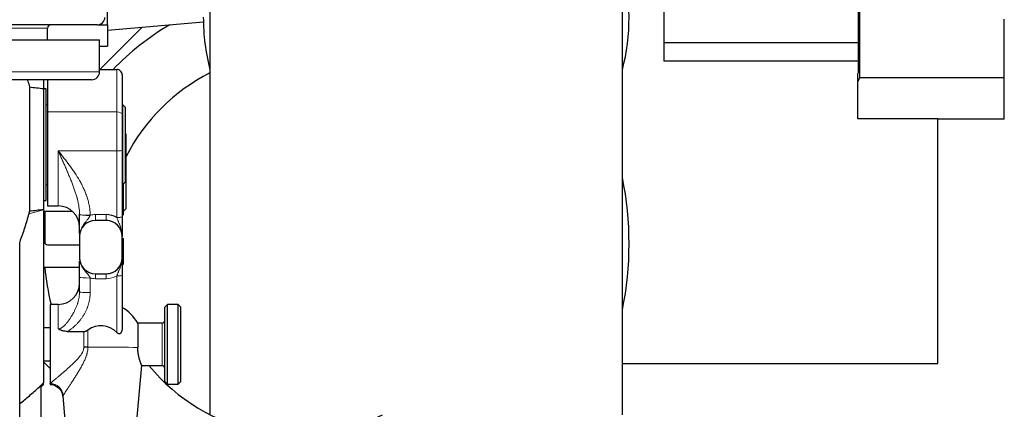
# Model space of a CAD drawing. Header units: inches. Extents: x 0 to 17820, y -10 to 12600.
# Tile 39 of 256: x 6252 to 6622, y 3170 to 3317. Entities that reach past the tile are written whole.
import ezdxf

# ---------------------------------------------------------------- set-up
doc = ezdxf.new("R2010")
doc.units = ezdxf.units.IN
doc.layers.add('1', color=7, linetype='Continuous', true_color=0xffffff)

msp = doc.modelspace()

# ---------------------------------------------------------------- linework, layer by layer
at = {"layer": '1', "color": 2, "linetype": 'Continuous', "lineweight": 25}
for p, q in [((6323.334, 3467.389), (6323.334, 3168.189)), ((6478.334, 3168.189), (6478.334, 3467.389)), ((6567.059, 3296.741), (6567.059, 3340.008)), ((6567.397, 3337.918), (6567.397, 3294.651)), ((6493.834, 3330.828), (6493.834, 3300.924)), ((6284.834, 3314.589), (6284.834, 3322.589)), ((6284.834, 3312.543), (6320.855, 3315.694)), ((6621.834, 3294.651), (6621.834, 3316.719)), ((6281.034, 3314.589), (5786.634, 3314.589)), ((6262.334, 3308.964), (6262.334, 3313.289)), ((6281.033, 3314.589), (6284.834, 3314.589)), ((6281.97, 3297.825), (6297.823, 3313.678)), ((6284.834, 3314.589), (6284.834, 3306.589)), ((5786.834, 3308.964), (6281.834, 3308.964)), ((6281.834, 3296.964), (6281.834, 3308.964)), ((6281.833, 3306.589), (6284.834, 3306.589)), ((6567.059, 3307.793), (6493.834, 3307.793)), ((6567.059, 3300.924), (6493.834, 3300.924)), ((6281.833, 3297.825), (6288.334, 3297.825)), ((6566.834, 3296.206), (6567.059, 3296.741)), ((6278.834, 3293.964), (5789.834, 3293.964)), ((6260.834, 3293.964), (6260.834, 3290.646)), ((6262.334, 3293.964), (6262.334, 3281.92)), ((6290.334, 3295.798), (6290.334, 3280.848)), ((6566.834, 3293.315), (6566.834, 3296.206)), ((6567.397, 3294.651), (6566.834, 3293.315)), ((6566.834, 3279.28), (6566.834, 3293.315)), ((6621.834, 3294.651), (6567.397, 3294.651)), ((6621.834, 3279.152), (6621.834, 3294.651)), ((6255.501, 3291.265), (6255.501, 3244.71)), ((6260.834, 3290.646), (6260.834, 3245.329)), ((6261.834, 3290.589), (6260.834, 3290.589)), ((6261.834, 3269.589), (6261.834, 3290.589)), ((6262.334, 3284.589), (6261.834, 3284.589)), ((6262.334, 3281.92), (6262.334, 3246.589)), ((6290.584, 3284.589), (6290.334, 3284.589)), ((6291.584, 3283.589), (6290.584, 3284.589)), ((6290.584, 3269.589), (6290.584, 3284.589)), ((6291.584, 3269.589), (6291.584, 3283.589)), ((6290.334, 3280.848), (6290.334, 3267.479)), ((6596.834, 3279.28), (6566.834, 3279.28)), ((6596.834, 3187.389), (6596.834, 3279.28)), ((6621.834, 3279.152), (6596.834, 3279.152)), ((6291.834, 3273.589), (6291.584, 3273.839)), ((6291.834, 3245.589), (6291.834, 3273.589)), ((6261.834, 3248.589), (6261.834, 3269.589)), ((6290.334, 3267.479), (6290.334, 3242.457)), ((6290.584, 3254.589), (6290.584, 3269.589)), ((6291.584, 3255.589), (6291.584, 3269.589)), ((6261.834, 3254.589), (6262.334, 3254.589)), ((6290.334, 3254.589), (6290.584, 3254.589)), ((6290.584, 3254.589), (6291.584, 3255.589)), ((6290.834, 3244.589), (6290.834, 3254.839)), ((6260.834, 3248.589), (6261.834, 3248.589)), ((6260.834, 3245.329), (6260.834, 3245.173)), ((6260.834, 3245.173), (6260.834, 3180.207)), ((6262.334, 3246.589), (6266.334, 3246.589)), ((6290.834, 3244.589), (6291.834, 3245.589)), ((6260.834, 3244.589), (6271.626, 3244.589)), ((6261.227, 3244.089), (6261.227, 3238.589)), ((6290.334, 3244.589), (6290.834, 3244.589)), ((6290.834, 3243.081), (6290.834, 3244.589)), ((6261.227, 3238.589), (6261.227, 3233.089)), ((6284.334, 3241.135), (6280.334, 3241.135)), ((6274.334, 3235.137), (6274.334, 3227.139)), ((6290.334, 3227.139), (6290.334, 3235.137)), ((6290.834, 3224.589), (6290.834, 3234.497)), ((6251.834, 3141.815), (6251.834, 3233.024)), ((6262.334, 3231.982), (6274.334, 3231.982)), ((6274.334, 3227.085), (6274.334, 3227.139)), ((6290.334, 3227.085), (6290.334, 3227.139)), ((6260.834, 3223.589), (6274.334, 3223.589)), ((6274.334, 3214.418), (6274.334, 3219.921)), ((6280.334, 3221.141), (6284.334, 3221.141)), ((6290.334, 3220.54), (6290.334, 3200.917)), ((6266.334, 3209.611), (6263.334, 3209.611)), ((6263.334, 3209.611), (6263.334, 3179.92)), ((6307.334, 3209.611), (6306.334, 3208.611)), ((6306.334, 3180.611), (6306.334, 3208.611)), ((6311.334, 3209.611), (6307.334, 3209.611)), ((6307.334, 3179.611), (6307.334, 3209.611)), ((6312.334, 3208.611), (6311.334, 3209.611)), ((6311.334, 3179.611), (6311.334, 3209.611)), ((6312.334, 3180.611), (6312.334, 3208.611)), ((6263.334, 3200.761), (6260.834, 3200.761)), ((6305.334, 3202.611), (6296.19, 3202.611)), ((6296.19, 3202.611), (6296.19, 3193.384)), ((6269.704, 3199.444), (6275.931, 3199.444)), ((6260.834, 3188.461), (6263.334, 3188.461)), ((6263.334, 3185.589), (6260.834, 3188.088)), ((6294.996, 3156.444), (6297.694, 3186.715)), ((6297.638, 3186.611), (6305.334, 3186.611)), ((6478.336, 3187.389), (6596.834, 3187.389)), ((6259.834, 3178.518), (6260.834, 3179.518)), ((6259.834, 3179.13), (6259.834, 3113.868)), ((6260.834, 3179.518), (6260.834, 3179.845)), ((6263.334, 3179.611), (6263.334, 3179.92)), ((6306.334, 3180.611), (6307.334, 3179.611)), ((6307.334, 3179.611), (6311.334, 3179.611)), ((6311.334, 3179.611), (6312.334, 3180.611)), ((6268.002, 3175.175), (6269.671, 3156.444))]:
    msp.add_line(p, q, dxfattribs=at)
at = {"layer": '1', "color": 110, "linetype": 'Continuous', "lineweight": 13}
for p, q in [((6262.334, 3313.289), (5805.334, 3313.289)), ((5786.834, 3296.964), (6281.834, 3296.964)), ((6288.334, 3281.92), (6288.334, 3297.825)), ((6262.334, 3281.92), (6288.334, 3281.92)), ((6288.334, 3267.278), (6288.334, 3281.92)), ((6266.334, 3246.589), (6266.334, 3267.278)), ((6266.334, 3267.278), (6288.334, 3267.278)), ((6288.334, 3242.256), (6288.334, 3267.278)), ((6255.249, 3243.658), (6260.834, 3245.173)), ((6280.334, 3241.135), (6280.334, 3243.33)), ((6280.334, 3243.33), (6284.334, 3243.33)), ((6284.334, 3241.135), (6284.334, 3243.33)), ((6278.334, 3219.519), (6278.334, 3214.016)), ((6280.334, 3221.062), (6280.334, 3221.141)), ((6280.334, 3221.062), (6280.334, 3219.264)), ((6280.334, 3221.062), (6284.334, 3221.062)), ((6284.334, 3219.264), (6280.334, 3219.264)), ((6284.334, 3221.062), (6284.334, 3221.141)), ((6284.334, 3221.062), (6284.334, 3219.264)), ((6288.334, 3199.032), (6288.334, 3220.339)), ((6266.334, 3209.611), (6266.334, 3200.472)), ((6305.334, 3186.611), (6305.334, 3202.611)), ((6275.931, 3193.579), (6275.931, 3199.444)), ((6277.455, 3199.994), (6277.455, 3193.563)), ((6259.104, 3178.489), (6260.834, 3180.207)), ((6259.834, 3178.849), (6260.834, 3179.845))]:
    msp.add_line(p, q, dxfattribs=at)
at = {"layer": '1', "color": 2, "linetype": 'Continuous', "lineweight": 25}
for centre, radius, start, end in [((6400.834, 3317.539), 80, 345.63938, 14.36062), ((6281.034, 3317.389), 2.8, 270, 0), ((6400.834, 3317.539), 80, 180, 194.36625), ((6263.634, 3313.289), 1.3, 90, 180), ((6355.834, 3232.389), 95, 120.08812, 136.4625), ((6278.834, 3296.964), 3, 270, 0), ((6355.834, 3232.389), 71.906, 116.87062, 152.87625), ((6355.834, 3232.389), 125, 348.525, 11.475), ((6266.334, 3238.589), 8, 0, 90), ((6262.334, 3244.089), 1.107, 153.15188, 180), ((6262.334, 3233.089), 1.107, 180, 270), ((6355.834, 3232.389), 95, 185.31562, 193.87688), ((6266.334, 3217.611), 8, 270, 0), ((6282.334, 3194.611), 16, 30, 60), ((6305.334, 3203.611), 1, 270, 0), ((6355.834, 3232.389), 71.906, 219.54375, 296.76938), ((6305.334, 3185.611), 1, 0, 90)]:
    msp.add_arc(centre, radius, start, end, dxfattribs=at)
for centre, major_axis, ratio, start_param, end_param in [((6288.334, 3295.798), (0, -2.027), 0.986662, 1.5707963, 3.1415927), ((6284.334, 3235.308), (0, -8.022), 0.9972339, 2.6179939, 3.1415927), ((6280.334, 3235.137), (-6, 0), 0.9997015, 4.712389, 6.2831853), ((6280.334, 3235.107), (0, -6.023), 0.9962165, 3.1415927, 4.712389), ((6284.334, 3235.137), (-6, 0), 0.9997015, 3.1415927, 4.712389), ((6284.334, 3235.107), (0, -6.023), 0.9962165, 1.5707963, 3.1415927), ((6280.334, 3227.139), (-6, 0), 0.9997015, 0, 1.5707963), ((6280.334, 3227.085), (0, -6.023), 0.9962165, 4.712389, 6.2831853), ((6284.334, 3227.139), (-6, 0), 0.9997015, 1.5707963, 3.1415927), ((6284.334, 3227.085), (0, -6.023), 0.9962165, 0, 1.5707963), ((6282.334, 3193.24), (-8.359, 0), 0.9949383, 3.9118238, 5.3355426), ((6275.931, 3193.235), (-5, 0), 0.0688139, 4.402545, 4.7123899)]:
    msp.add_ellipse(centre, major_axis=major_axis, ratio=ratio, start_param=start_param, end_param=end_param, dxfattribs=at)
at = {"layer": '1', "color": 110, "linetype": 'Continuous', "lineweight": 13}
for centre, major_axis, ratio, start_param, end_param in [((6288.334, 3280.848), (-2, 0), 0.5361521, 3.1415927, 4.712389), ((6288.334, 3267.479), (-2, 0), 0.1004873, 1.5707963, 3.1415927), ((6278.333, 3243.478), (4, 0.035), 0.1004835, 3.1475755, 4.7115005), ((6278.334, 3243.31), (-4, 0), 0.0743811, 0, 1.5638248), ((6280.334, 3235.308), (0, -8.022), 0.9972339, 3.1415927, 3.3943694), ((6288.334, 3242.457), (-2, 0), 0.1004873, 1.5707963, 3.1415927), ((6278.334, 3219.921), (-4, 0), 0.1004873, 0, 1.5707963), ((6280.334, 3227.286), (0, -8.022), 0.9972339, 6.0305051, 6.2831853), ((6284.334, 3227.286), (0, -8.022), 0.9972339, 0, 0.5235988), ((6288.334, 3220.54), (2, 0), 0.1004873, 4.712389, 6.2831853), ((6278.334, 3214.418), (-4, 0), 0.1004873, 0, 1.5707963), ((6282.334, 3193.192), (15.937, 0), 0.0244322, 0.5166986, 1.8819093), ((6263.334, 3175.023), (-3.842, 3.2), 0.9658866, 3.9392193, 5.3898312)]:
    msp.add_ellipse(centre, major_axis=major_axis, ratio=ratio, start_param=start_param, end_param=end_param, dxfattribs=at)
at = {"layer": '1', "color": 2, "linetype": 'Continuous', "lineweight": 25}
for points, knots in [([(6254.722, 3293.97), (6254.778, 3293.816), (6254.833, 3293.662), (6255.136, 3292.77), (6255.344, 3292.023), (6255.501, 3291.265)], [0, 0, 0, 0, 0.1734256, 0.1734256, 1, 1, 1, 1]), ([(6255.501, 3291.265), (6256.39, 3291.172), (6257.28, 3291.075), (6259.057, 3290.87), (6259.946, 3290.762), (6260.834, 3290.646)], [0, 0, 0, 0, 0.5, 0.5, 1, 1, 1, 1]), ([(6255.501, 3244.71), (6256.39, 3244.803), (6257.28, 3244.9), (6259.057, 3245.106), (6259.946, 3245.213), (6260.834, 3245.329)], [0, 0, 0, 0, 0.5, 0.5, 1, 1, 1, 1]), ([(6255.249, 3243.658), (6254.76, 3241.855), (6254.228, 3240.069), (6253.087, 3236.525), (6252.478, 3234.768), (6251.834, 3233.024)], [0, 0, 0, 0, 0.5, 0.5, 1, 1, 1, 1]), ([(6255.501, 3244.71), (6255.483, 3244.622), (6255.464, 3244.534), (6255.425, 3244.358), (6255.404, 3244.27), (6255.341, 3244.007), (6255.296, 3243.832), (6255.249, 3243.658)], [0, 0, 0, 0, 0.25, 0.25, 0.5, 0.5, 1, 1, 1, 1]), ([(6274.334, 3236.234), (6274.334, 3236.246), (6274.334, 3236.326), (6274.334, 3236.406), (6274.334, 3236.543), (6274.334, 3236.612), (6274.334, 3236.962), (6274.334, 3237.253), (6274.334, 3237.867), (6274.334, 3238.189), (6274.334, 3238.702), (6274.334, 3238.878), (6274.334, 3239.105), (6274.334, 3239.151), (6274.334, 3239.243), (6274.334, 3239.381), (6274.334, 3239.522), (6274.334, 3239.805), (6274.334, 3239.997), (6274.334, 3240.388), (6274.334, 3240.587), (6274.334, 3240.891), (6274.334, 3240.994), (6274.334, 3241.149), (6274.334, 3241.201), (6274.334, 3241.305), (6274.334, 3241.357), (6274.334, 3241.618), (6274.334, 3241.827), (6274.334, 3242.248), (6274.334, 3242.459), (6274.334, 3242.883), (6274.334, 3243.096), (6274.334, 3243.31)], [0, 0, 0, 0, 0.0070272, 0.0452185, 0.0452185, 0.0834097, 0.0834097, 0.2361748, 0.2361748, 0.3889398, 0.3889398, 0.4653223, 0.4653223, 0.484418, 0.484418, 0.5035136, 0.5417049, 0.5417049, 0.6180874, 0.6180874, 0.6944699, 0.6944699, 0.7326612, 0.7326612, 0.7517568, 0.7517568, 0.7708524, 0.7708524, 0.847235, 0.847235, 0.9236175, 0.9236175, 1, 1, 1, 1]), ([(6290.334, 3242.457), (6290.334, 3242.283), (6290.334, 3242.111), (6290.334, 3241.767), (6290.334, 3241.595), (6290.334, 3241.253), (6290.334, 3241.083), (6290.334, 3240.828), (6290.334, 3240.701), (6290.334, 3240.574), (6290.334, 3240.49), (6290.334, 3240.447), (6290.334, 3240.237), (6290.334, 3240.071), (6290.334, 3239.743), (6290.334, 3239.582), (6290.334, 3239.103), (6290.334, 3238.793), (6290.334, 3238.337), (6290.334, 3238.186), (6290.334, 3237.963), (6290.334, 3237.889), (6290.334, 3237.741), (6290.334, 3237.668), (6290.334, 3237.304), (6290.334, 3237.021), (6290.334, 3236.463), (6290.334, 3236.189), (6290.334, 3235.781), (6290.334, 3235.646), (6290.334, 3235.444), (6290.334, 3235.343), (6290.334, 3235.225), (6290.334, 3235.175), (6290.334, 3235.141), (6290.334, 3235.124), (6290.334, 3235.107)], [0, 0, 0, 0, 0.0625, 0.0625, 0.125, 0.125, 0.1875, 0.1875, 0.21875, 0.234375, 0.234375, 0.25, 0.25, 0.3125, 0.3125, 0.375, 0.375, 0.5, 0.5, 0.5625, 0.5625, 0.59375, 0.59375, 0.625, 0.625, 0.75, 0.75, 0.875, 0.875, 0.9375, 0.9375, 0.96875, 0.984375, 0.9921875, 0.9921875, 1, 1, 1, 1]), ([(6290.334, 3226.607), (6290.334, 3226.545), (6290.334, 3226.483), (6290.334, 3226.197), (6290.334, 3225.971), (6290.334, 3225.505), (6290.334, 3225.266), (6290.334, 3224.956), (6290.334, 3224.894), (6290.334, 3224.768), (6290.334, 3224.704), (6290.334, 3224.511), (6290.334, 3224.38), (6290.334, 3223.981), (6290.334, 3223.706), (6290.334, 3223.275), (6290.334, 3223.128), (6290.334, 3222.828), (6290.334, 3222.675), (6290.334, 3222.479), (6290.334, 3222.439), (6290.334, 3222.36), (6290.334, 3222.241), (6290.334, 3222.121), (6290.334, 3221.88), (6290.334, 3221.717), (6290.334, 3221.388), (6290.334, 3221.221), (6290.334, 3220.884), (6290.334, 3220.713), (6290.334, 3220.54)], [0, 0, 0, 0, 0.0382964, 0.0382964, 0.1756826, 0.1756826, 0.3130689, 0.3130689, 0.3474154, 0.3474154, 0.381762, 0.381762, 0.4504551, 0.4504551, 0.5878413, 0.5878413, 0.6565344, 0.6565344, 0.7252275, 0.7252275, 0.7424008, 0.7424008, 0.7595741, 0.7939207, 0.7939207, 0.8626138, 0.8626138, 0.9313069, 0.9313069, 1, 1, 1, 1]), ([(6274.334, 3219.921), (6274.334, 3220.138), (6274.334, 3220.352), (6274.334, 3220.774), (6274.334, 3220.982), (6274.334, 3221.393), (6274.334, 3221.595), (6274.334, 3221.895), (6274.334, 3221.994), (6274.334, 3222.142), (6274.334, 3222.191), (6274.334, 3222.288), (6274.334, 3222.529), (6274.334, 3222.761), (6274.334, 3223.122), (6274.334, 3223.297), (6274.334, 3223.637), (6274.334, 3223.801), (6274.334, 3224.041), (6274.334, 3224.119), (6274.334, 3224.273), (6274.334, 3224.348), (6274.334, 3224.714), (6274.334, 3224.983), (6274.334, 3225.468), (6274.334, 3225.687), (6274.334, 3225.893)], [0, 0, 0, 0, 0.0840036, 0.0840036, 0.1680072, 0.1680072, 0.2520108, 0.2520108, 0.2940126, 0.2940126, 0.3150135, 0.3150135, 0.3360144, 0.4200181, 0.4200181, 0.5040217, 0.5040217, 0.5880253, 0.5880253, 0.6300271, 0.6300271, 0.6720289, 0.6720289, 0.8400361, 0.8400361, 1, 1, 1, 1]), ([(6290.334, 3200.917), (6290.334, 3200.756), (6290.327, 3200.596), (6290.298, 3200.28), (6290.276, 3200.123), (6290.23, 3199.89), (6290.213, 3199.813), (6290.173, 3199.66), (6290.151, 3199.583), (6290.114, 3199.47), (6290.1, 3199.433), (6290.073, 3199.359), (6290.058, 3199.322), (6290.012, 3199.213), (6289.978, 3199.142), (6289.902, 3199.006), (6289.861, 3198.94), (6289.802, 3198.863), (6289.79, 3198.847), (6289.765, 3198.817), (6289.752, 3198.802), (6289.712, 3198.759), (6289.684, 3198.732), (6289.625, 3198.681), (6289.594, 3198.657), (6289.545, 3198.626), (6289.528, 3198.616), (6289.493, 3198.597), (6289.476, 3198.589), (6289.422, 3198.566), (6289.385, 3198.554), (6289.327, 3198.542), (6289.307, 3198.538), (6289.267, 3198.534), (6289.246, 3198.532), (6289.185, 3198.532), (6289.145, 3198.535), (6289.083, 3198.546), (6289.063, 3198.55), (6289.032, 3198.558), (6289.021, 3198.561), (6289.001, 3198.567), (6288.991, 3198.57), (6288.94, 3198.588), (6288.9, 3198.605), (6288.822, 3198.643), (6288.784, 3198.664), (6288.727, 3198.7), (6288.709, 3198.712), (6288.672, 3198.737), (6288.654, 3198.75), (6288.6, 3198.79), (6288.565, 3198.818), (6288.463, 3198.904), (6288.397, 3198.966), (6288.334, 3199.032)], [0, 0, 0, 0, 0.125, 0.125, 0.25, 0.25, 0.3125, 0.3125, 0.375, 0.375, 0.40625, 0.40625, 0.4375, 0.4375, 0.5, 0.5, 0.5625, 0.5625, 0.578125, 0.578125, 0.59375, 0.59375, 0.625, 0.625, 0.65625, 0.65625, 0.671875, 0.671875, 0.6875, 0.6875, 0.71875, 0.71875, 0.734375, 0.734375, 0.75, 0.75, 0.78125, 0.78125, 0.796875, 0.796875, 0.8046875, 0.8046875, 0.8125, 0.8125, 0.84375, 0.84375, 0.875, 0.875, 0.890625, 0.890625, 0.90625, 0.90625, 0.9375, 0.9375, 1, 1, 1, 1]), ([(6269.704, 3199.444), (6269.4, 3199.444), (6269.1, 3199.462), (6268.654, 3199.519), (6268.506, 3199.543), (6268.213, 3199.603), (6268.067, 3199.639), (6267.85, 3199.702), (6267.778, 3199.724), (6267.635, 3199.772), (6267.564, 3199.798), (6267.354, 3199.879), (6267.217, 3199.939), (6266.952, 3200.071), (6266.823, 3200.143), (6266.635, 3200.26), (6266.543, 3200.32), (6266.437, 3200.395), (6266.385, 3200.433), (6266.363, 3200.45), (6266.352, 3200.458), (6266.348, 3200.461), (6266.341, 3200.466), (6266.337, 3200.469), (6266.334, 3200.472)], [0, 0, 0, 0, 0.25, 0.25, 0.375, 0.375, 0.5, 0.5, 0.5625, 0.5625, 0.625, 0.625, 0.75, 0.75, 0.875, 0.875, 0.9375, 0.96875, 0.984375, 0.9921875, 0.9921875, 0.9960938, 0.9960938, 1, 1, 1, 1]), ([(6275.931, 3199.444), (6276.07, 3199.444), (6276.206, 3199.458), (6276.473, 3199.51), (6276.604, 3199.549), (6276.765, 3199.61), (6276.797, 3199.623), (6276.861, 3199.65), (6276.955, 3199.692), (6277.047, 3199.74), (6277.227, 3199.84), (6277.343, 3199.914), (6277.455, 3199.994)], [0, 0, 0, 0, 0.25, 0.25, 0.5, 0.5, 0.5625, 0.5625, 0.625, 0.75, 0.75, 1, 1, 1, 1]), ([(6297.684, 3186.613), (6297.684, 3186.613), (6297.685, 3186.618), (6297.68, 3186.635), (6297.667, 3186.674), (6297.661, 3186.689), (6297.652, 3186.717), (6297.648, 3186.727), (6297.64, 3186.748), (6297.636, 3186.759), (6297.614, 3186.817), (6297.593, 3186.874), (6297.542, 3187.006), (6297.513, 3187.081), (6297.449, 3187.251), (6297.413, 3187.345), (6297.365, 3187.474), (6297.355, 3187.501), (6297.335, 3187.555), (6297.325, 3187.583), (6297.295, 3187.667), (6297.273, 3187.725), (6297.209, 3187.906), (6297.164, 3188.035), (6297.072, 3188.307), (6297.025, 3188.45), (6296.953, 3188.678), (6296.929, 3188.755), (6296.893, 3188.875), (6296.881, 3188.915), (6296.857, 3188.997), (6296.844, 3189.038), (6296.784, 3189.248), (6296.737, 3189.421), (6296.644, 3189.779), (6296.6, 3189.963), (6296.515, 3190.344), (6296.475, 3190.541), (6296.419, 3190.845), (6296.401, 3190.947), (6296.375, 3191.104), (6296.367, 3191.156), (6296.35, 3191.262), (6296.342, 3191.316), (6296.304, 3191.584), (6296.252, 3192.019), (6296.219, 3192.467), (6296.196, 3192.921), (6296.19, 3193.151), (6296.19, 3193.384)], [0, 0, 0, 0, 0.0025558, 0.0648961, 0.0648961, 0.0960662, 0.0960662, 0.1116513, 0.1116513, 0.1272364, 0.1272364, 0.1895766, 0.1895766, 0.2519169, 0.2519169, 0.3142571, 0.3142571, 0.3298422, 0.3298422, 0.3454273, 0.3454273, 0.3765974, 0.3765974, 0.4389377, 0.4389377, 0.5012779, 0.5012779, 0.532448, 0.532448, 0.5480331, 0.5480331, 0.5636182, 0.5636182, 0.6259584, 0.6259584, 0.6882987, 0.6882987, 0.750639, 0.750639, 0.7818091, 0.7818091, 0.7973942, 0.7973942, 0.8129792, 0.8129792, 0.8753195, 0.9376597, 0.9376597, 1, 1, 1, 1]), ([(6251.834, 3172.239), (6253.056, 3173.256), (6254.273, 3174.285), (6256.697, 3176.367), (6257.903, 3177.421), (6259.104, 3178.489)], [0, 0, 0, 0, 0.5, 0.5, 1, 1, 1, 1]), ([(6263.318, 3179.54), (6263.591, 3179.556), (6264.432, 3179.522), (6265.806, 3178.897), (6267.104, 3177.697), (6267.812, 3176.34), (6267.946, 3175.479), (6267.963, 3175.161)], [0, 0, 0, 0, 0.1149823, 0.3641021, 0.6229058, 0.8659717, 1, 1, 1, 1])]:
    msp.add_open_spline(points, degree=3, knots=knots, dxfattribs=at)
at = {"layer": '1', "color": 110, "linetype": 'Continuous', "lineweight": 13}
for points, knots in [([(6274.333, 3243.44), (6274.329, 3243.963), (6274.302, 3244.483), (6274.208, 3245.515), (6274.142, 3246.029), (6273.979, 3247.05), (6273.881, 3247.558), (6273.714, 3248.318), (6273.655, 3248.57), (6273.562, 3248.949), (6273.53, 3249.075), (6273.465, 3249.326), (6273.432, 3249.452), (6273.262, 3250.08), (6273.116, 3250.578), (6272.808, 3251.57), (6272.645, 3252.064), (6272.306, 3253.048), (6272.13, 3253.538), (6271.766, 3254.516), (6271.579, 3255.004), (6271.196, 3255.98), (6271, 3256.467), (6270.602, 3257.443), (6270.399, 3257.93), (6270.091, 3258.663), (6269.988, 3258.907), (6269.78, 3259.396), (6269.675, 3259.641), (6269.36, 3260.375), (6269.148, 3260.865), (6268.722, 3261.846), (6268.507, 3262.336), (6268.076, 3263.32), (6267.86, 3263.812), (6267.426, 3264.799), (6267.208, 3265.293), (6266.88, 3266.036), (6266.717, 3266.408), (6266.525, 3266.843), (6266.429, 3267.06), (6266.382, 3267.169), (6266.361, 3267.216), (6266.347, 3267.247), (6266.341, 3267.262), (6266.334, 3267.278)], [0, 0, 0, 0, 0.0625, 0.0625, 0.125, 0.125, 0.1875, 0.1875, 0.21875, 0.21875, 0.234375, 0.234375, 0.25, 0.25, 0.3125, 0.3125, 0.375, 0.375, 0.4375, 0.4375, 0.5, 0.5, 0.5625, 0.5625, 0.625, 0.625, 0.65625, 0.65625, 0.6875, 0.6875, 0.75, 0.75, 0.8125, 0.8125, 0.875, 0.875, 0.9375, 0.9375, 0.96875, 0.984375, 0.9921875, 0.9960937, 0.9980469, 0.9980469, 1, 1, 1, 1]), ([(6266.334, 3267.278), (6266.356, 3267.25), (6266.379, 3267.222), (6266.423, 3267.165), (6266.491, 3267.081), (6266.648, 3266.884), (6266.962, 3266.491), (6267.589, 3265.704), (6268.124, 3265.027), (6269.188, 3263.669), (6269.888, 3262.757), (6270.741, 3261.6), (6270.911, 3261.367), (6271.248, 3260.901), (6271.415, 3260.666), (6271.911, 3259.961), (6272.236, 3259.488), (6273.188, 3258.055), (6273.793, 3257.084), (6274.64, 3255.596), (6274.912, 3255.094), (6275.434, 3254.079), (6275.684, 3253.566), (6276.158, 3252.525), (6276.382, 3251.997), (6276.696, 3251.195), (6276.848, 3250.791), (6276.991, 3250.382), (6277.084, 3250.108), (6277.13, 3249.971), (6277.352, 3249.285), (6277.511, 3248.733), (6277.791, 3247.621), (6277.911, 3247.062), (6278.11, 3245.937), (6278.188, 3245.37), (6278.297, 3244.229), (6278.328, 3243.655), (6278.333, 3243.076)], [0, 0, 0, 0, 0.0039063, 0.0039063, 0.0078125, 0.015625, 0.03125, 0.0625, 0.125, 0.125, 0.25, 0.25, 0.28125, 0.28125, 0.3125, 0.3125, 0.375, 0.375, 0.5, 0.5, 0.5625, 0.5625, 0.625, 0.625, 0.6875, 0.6875, 0.71875, 0.734375, 0.734375, 0.75, 0.75, 0.8125, 0.8125, 0.875, 0.875, 0.9375, 0.9375, 1, 1, 1, 1]), ([(6278.306, 3243.013), (6278.267, 3242.926), (6278.226, 3242.84), (6278.14, 3242.671), (6278.096, 3242.588), (6278.003, 3242.424), (6277.954, 3242.343), (6277.879, 3242.223), (6277.853, 3242.184), (6277.802, 3242.105), (6277.775, 3242.066), (6277.695, 3241.95), (6277.641, 3241.874), (6277.53, 3241.724), (6277.474, 3241.65), (6277.302, 3241.43), (6277.184, 3241.286), (6276.946, 3241), (6276.826, 3240.858), (6276.588, 3240.572), (6276.47, 3240.428), (6276.237, 3240.137), (6276.123, 3239.99), (6275.901, 3239.69), (6275.794, 3239.537), (6275.587, 3239.225), (6275.487, 3239.066), (6275.345, 3238.822), (6275.276, 3238.698), (6275.21, 3238.572), (6275.166, 3238.488), (6275.145, 3238.446), (6274.955, 3238.063), (6274.811, 3237.714), (6274.664, 3237.263), (6274.637, 3237.172), (6274.585, 3236.989), (6274.56, 3236.897), (6274.493, 3236.62), (6274.455, 3236.433), (6274.41, 3236.151), (6274.396, 3236.057), (6274.374, 3235.867), (6274.355, 3235.678), (6274.34, 3235.441), (6274.335, 3235.274), (6274.334, 3235.202), (6274.334, 3235.155), (6274.334, 3235.131), (6274.334, 3235.107)], [0, 0, 0, 0, 0.03125, 0.03125, 0.0625, 0.0625, 0.09375, 0.09375, 0.109375, 0.109375, 0.125, 0.125, 0.15625, 0.15625, 0.1875, 0.1875, 0.25, 0.25, 0.3125, 0.3125, 0.375, 0.375, 0.4375, 0.4375, 0.5, 0.5, 0.5625, 0.5625, 0.59375, 0.609375, 0.609375, 0.625, 0.625, 0.75, 0.75, 0.78125, 0.78125, 0.8125, 0.8125, 0.875, 0.875, 0.90625, 0.90625, 0.9375, 0.96875, 0.984375, 0.9921875, 0.9921875, 1, 1, 1, 1]), ([(6288.334, 3242.256), (6288.386, 3242.106), (6288.44, 3241.957), (6288.55, 3241.66), (6288.607, 3241.513), (6288.721, 3241.218), (6288.78, 3241.072), (6288.868, 3240.852), (6288.898, 3240.779), (6288.957, 3240.633), (6288.986, 3240.561), (6289.074, 3240.343), (6289.133, 3240.198), (6289.249, 3239.908), (6289.307, 3239.763), (6289.419, 3239.473), (6289.474, 3239.328), (6289.581, 3239.037), (6289.633, 3238.891), (6289.733, 3238.597), (6289.78, 3238.45), (6289.871, 3238.154), (6289.914, 3238.005), (6290.035, 3237.558), (6290.104, 3237.258), (6290.189, 3236.803), (6290.214, 3236.651), (6290.246, 3236.421), (6290.256, 3236.344), (6290.274, 3236.191), (6290.282, 3236.114), (6290.304, 3235.882), (6290.315, 3235.727), (6290.326, 3235.495), (6290.331, 3235.379), (6290.333, 3235.243), (6290.333, 3235.185), (6290.334, 3235.146), (6290.334, 3235.127), (6290.334, 3235.107)], [0, 0, 0, 0, 0.0625, 0.0625, 0.125, 0.125, 0.1875, 0.1875, 0.21875, 0.21875, 0.25, 0.25, 0.3125, 0.3125, 0.375, 0.375, 0.4375, 0.4375, 0.5, 0.5, 0.5625, 0.5625, 0.625, 0.625, 0.75, 0.75, 0.8125, 0.8125, 0.84375, 0.84375, 0.875, 0.875, 0.9375, 0.9375, 0.96875, 0.984375, 0.9921875, 0.9921875, 1, 1, 1, 1]), ([(6274.334, 3227.085), (6274.334, 3227.062), (6274.334, 3227.039), (6274.334, 3226.993), (6274.335, 3226.923), (6274.341, 3226.761), (6274.349, 3226.622), (6274.361, 3226.484), (6274.365, 3226.437), (6274.375, 3226.345), (6274.391, 3226.208), (6274.411, 3226.071), (6274.488, 3225.62), (6274.578, 3225.267), (6274.813, 3224.579), (6274.958, 3224.243), (6275.15, 3223.876), (6275.172, 3223.835), (6275.216, 3223.755), (6275.283, 3223.634), (6275.353, 3223.516), (6275.497, 3223.282), (6275.598, 3223.131), (6275.807, 3222.834), (6275.916, 3222.689), (6276.141, 3222.406), (6276.257, 3222.267), (6276.492, 3221.993), (6276.612, 3221.858), (6276.853, 3221.591), (6276.974, 3221.458), (6277.214, 3221.19), (6277.333, 3221.055), (6277.505, 3220.847), (6277.562, 3220.777), (6277.673, 3220.635), (6277.728, 3220.562), (6277.808, 3220.451), (6277.834, 3220.413), (6277.886, 3220.338), (6277.911, 3220.299), (6277.986, 3220.183), (6278.034, 3220.105), (6278.126, 3219.944), (6278.171, 3219.861), (6278.255, 3219.693), (6278.295, 3219.607), (6278.334, 3219.519)], [0, 0, 0, 0, 0.0078125, 0.0078125, 0.015625, 0.03125, 0.0625, 0.0625, 0.078125, 0.078125, 0.09375, 0.125, 0.125, 0.25, 0.25, 0.375, 0.375, 0.390625, 0.390625, 0.40625, 0.4375, 0.4375, 0.5, 0.5, 0.5625, 0.5625, 0.625, 0.625, 0.6875, 0.6875, 0.75, 0.75, 0.8125, 0.8125, 0.84375, 0.84375, 0.875, 0.875, 0.890625, 0.890625, 0.90625, 0.90625, 0.9375, 0.9375, 0.96875, 0.96875, 1, 1, 1, 1]), ([(6290.334, 3227.085), (6290.334, 3227.067), (6290.334, 3227.049), (6290.333, 3227.013), (6290.333, 3226.958), (6290.331, 3226.831), (6290.326, 3226.723), (6290.315, 3226.505), (6290.304, 3226.361), (6290.282, 3226.144), (6290.274, 3226.072), (6290.256, 3225.928), (6290.246, 3225.857), (6290.214, 3225.642), (6290.189, 3225.5), (6290.104, 3225.075), (6290.035, 3224.794), (6289.914, 3224.377), (6289.871, 3224.239), (6289.78, 3223.963), (6289.733, 3223.825), (6289.633, 3223.551), (6289.581, 3223.414), (6289.474, 3223.142), (6289.419, 3223.006), (6289.307, 3222.734), (6289.249, 3222.598), (6289.133, 3222.325), (6289.074, 3222.189), (6288.986, 3221.982), (6288.957, 3221.913), (6288.898, 3221.775), (6288.868, 3221.705), (6288.78, 3221.496), (6288.721, 3221.355), (6288.607, 3221.07), (6288.55, 3220.927), (6288.44, 3220.636), (6288.386, 3220.489), (6288.334, 3220.339)], [0, 0, 0, 0, 0.0078125, 0.0078125, 0.015625, 0.03125, 0.0625, 0.0625, 0.125, 0.125, 0.15625, 0.15625, 0.1875, 0.1875, 0.25, 0.25, 0.375, 0.375, 0.4375, 0.4375, 0.5, 0.5, 0.5625, 0.5625, 0.625, 0.625, 0.6875, 0.6875, 0.75, 0.75, 0.78125, 0.78125, 0.8125, 0.8125, 0.875, 0.875, 0.9375, 0.9375, 1, 1, 1, 1]), ([(6266.334, 3200.472), (6266.516, 3200.472), (6266.694, 3200.496), (6266.911, 3200.55), (6266.954, 3200.563), (6267.04, 3200.59), (6267.083, 3200.604), (6267.168, 3200.636), (6267.21, 3200.653), (6267.294, 3200.688), (6267.335, 3200.707), (6267.457, 3200.766), (6267.536, 3200.808), (6267.69, 3200.898), (6267.766, 3200.946), (6267.986, 3201.094), (6268.127, 3201.201), (6268.399, 3201.428), (6268.531, 3201.547), (6268.691, 3201.701), (6268.722, 3201.733), (6268.786, 3201.795), (6268.817, 3201.827), (6268.91, 3201.923), (6268.972, 3201.987), (6269.152, 3202.182), (6269.269, 3202.314), (6269.498, 3202.583), (6269.609, 3202.719), (6269.828, 3202.994), (6269.934, 3203.133), (6270.144, 3203.414), (6270.247, 3203.556), (6270.551, 3203.984), (6270.747, 3204.275), (6271.126, 3204.863), (6271.31, 3205.162), (6271.578, 3205.615), (6271.666, 3205.767), (6271.796, 3205.996), (6271.839, 3206.073), (6271.924, 3206.227), (6271.966, 3206.304), (6272.174, 3206.691), (6272.334, 3207.003), (6272.642, 3207.635), (6272.788, 3207.953), (6273.067, 3208.598), (6273.198, 3208.924), (6273.383, 3209.419), (6273.442, 3209.585), (6273.528, 3209.835), (6273.556, 3209.919), (6273.61, 3210.087), (6273.637, 3210.172), (6273.767, 3210.594), (6273.861, 3210.933), (6274.026, 3211.617), (6274.096, 3211.961), (6274.212, 3212.654), (6274.256, 3213.003), (6274.318, 3213.706), (6274.334, 3214.06), (6274.334, 3214.418)], [0, 0, 0, 0, 0.03125, 0.03125, 0.0390625, 0.0390625, 0.046875, 0.046875, 0.0546875, 0.0546875, 0.0625, 0.0625, 0.078125, 0.078125, 0.09375, 0.09375, 0.125, 0.125, 0.15625, 0.15625, 0.1640625, 0.1640625, 0.171875, 0.171875, 0.1875, 0.1875, 0.21875, 0.21875, 0.25, 0.25, 0.28125, 0.28125, 0.3125, 0.3125, 0.375, 0.375, 0.4375, 0.4375, 0.46875, 0.46875, 0.484375, 0.484375, 0.5, 0.5, 0.5625, 0.5625, 0.625, 0.625, 0.6875, 0.6875, 0.71875, 0.71875, 0.734375, 0.734375, 0.75, 0.75, 0.8125, 0.8125, 0.875, 0.875, 0.9375, 0.9375, 1, 1, 1, 1]), ([(6278.334, 3214.016), (6278.334, 3213.644), (6278.319, 3213.275), (6278.264, 3212.543), (6278.223, 3212.179), (6278.114, 3211.457), (6278.047, 3211.098), (6277.889, 3210.385), (6277.705, 3209.678), (6277.473, 3208.979), (6277.313, 3208.546), (6277.28, 3208.459), (6277.213, 3208.286), (6277.178, 3208.2), (6277.074, 3207.942), (6277.001, 3207.772), (6276.776, 3207.266), (6276.455, 3206.603), (6276.096, 3205.963), (6275.717, 3205.333), (6275.518, 3205.023), (6275.102, 3204.415), (6274.884, 3204.116), (6274.601, 3203.749), (6274.543, 3203.676), (6274.428, 3203.531), (6274.253, 3203.315), (6274.074, 3203.103), (6273.711, 3202.685), (6273.461, 3202.415), (6272.946, 3201.889), (6272.681, 3201.635), (6272.135, 3201.142), (6271.854, 3200.904), (6271.418, 3200.561), (6271.27, 3200.449), (6271.045, 3200.286), (6270.97, 3200.232), (6270.817, 3200.125), (6270.74, 3200.073), (6270.507, 3199.918), (6270.35, 3199.818), (6270.031, 3199.625), (6269.868, 3199.532), (6269.704, 3199.444)], [0, 0, 0, 0, 0.0625, 0.0625, 0.125, 0.125, 0.1875, 0.1875, 0.25, 0.3125, 0.3125, 0.328125, 0.328125, 0.34375, 0.34375, 0.375, 0.375, 0.4375, 0.5, 0.5, 0.5625, 0.5625, 0.625, 0.625, 0.640625, 0.640625, 0.65625, 0.6875, 0.6875, 0.75, 0.75, 0.8125, 0.8125, 0.875, 0.875, 0.90625, 0.90625, 0.921875, 0.921875, 0.9375, 0.9375, 0.96875, 0.96875, 1, 1, 1, 1]), ([(6263.334, 3179.92), (6263.361, 3179.944), (6263.39, 3179.97), (6263.436, 3180.011), (6263.451, 3180.024), (6263.483, 3180.053), (6263.566, 3180.125), (6263.657, 3180.205), (6263.893, 3180.409), (6264.073, 3180.563), (6264.471, 3180.901), (6264.689, 3181.086), (6264.954, 3181.309), (6264.984, 3181.334), (6265.044, 3181.385), (6265.074, 3181.41), (6265.166, 3181.488), (6265.228, 3181.54), (6265.415, 3181.698), (6265.544, 3181.806), (6265.936, 3182.137), (6266.209, 3182.367), (6266.774, 3182.843), (6267.066, 3183.09), (6267.666, 3183.601), (6267.974, 3183.864), (6268.368, 3184.202), (6268.447, 3184.271), (6268.606, 3184.408), (6268.845, 3184.614), (6269.085, 3184.824), (6269.569, 3185.247), (6269.895, 3185.535), (6270.549, 3186.121), (6270.878, 3186.42), (6271.537, 3187.031), (6271.867, 3187.343), (6272.359, 3187.824), (6272.523, 3187.987), (6272.849, 3188.316), (6273.011, 3188.483), (6273.253, 3188.738), (6273.333, 3188.824), (6273.493, 3188.997), (6273.572, 3189.085), (6273.809, 3189.349), (6273.964, 3189.528), (6274.267, 3189.893), (6274.416, 3190.078), (6274.702, 3190.458), (6274.84, 3190.653), (6275.037, 3190.953), (6275.101, 3191.054), (6275.225, 3191.261), (6275.284, 3191.366), (6275.37, 3191.526), (6275.412, 3191.607), (6275.452, 3191.689), (6275.479, 3191.744), (6275.492, 3191.772), (6275.556, 3191.911), (6275.604, 3192.024), (6275.735, 3192.365), (6275.806, 3192.599), (6275.867, 3192.9), (6275.878, 3192.961), (6275.897, 3193.083), (6275.905, 3193.145), (6275.924, 3193.33), (6275.931, 3193.454), (6275.931, 3193.579)], [0, 0, 0, 0, 0.015625, 0.015625, 0.0234375, 0.0234375, 0.03125, 0.0625, 0.0625, 0.125, 0.125, 0.1875, 0.1875, 0.1953125, 0.1953125, 0.203125, 0.203125, 0.21875, 0.21875, 0.25, 0.25, 0.3125, 0.3125, 0.375, 0.375, 0.4375, 0.4375, 0.453125, 0.453125, 0.46875, 0.5, 0.5, 0.5625, 0.5625, 0.625, 0.625, 0.6875, 0.6875, 0.71875, 0.71875, 0.75, 0.75, 0.765625, 0.765625, 0.78125, 0.78125, 0.8125, 0.8125, 0.84375, 0.84375, 0.875, 0.875, 0.890625, 0.890625, 0.90625, 0.90625, 0.9140625, 0.9179688, 0.9179688, 0.921875, 0.921875, 0.9375, 0.9375, 0.96875, 0.96875, 0.9765625, 0.9765625, 0.984375, 0.984375, 1, 1, 1, 1]), ([(6277.455, 3193.563), (6277.457, 3193.299), (6277.446, 3193.037), (6277.401, 3192.518), (6277.367, 3192.26), (6277.278, 3191.748), (6277.224, 3191.494), (6277.144, 3191.178), (6277.128, 3191.115), (6277.094, 3190.99), (6277.041, 3190.802), (6276.985, 3190.616), (6276.867, 3190.248), (6276.781, 3190.005), (6276.6, 3189.526), (6276.504, 3189.289), (6276.304, 3188.82), (6276.2, 3188.588), (6275.985, 3188.128), (6275.874, 3187.899), (6275.704, 3187.56), (6275.647, 3187.447), (6275.532, 3187.223), (6275.474, 3187.112), (6275.298, 3186.779), (6275.18, 3186.56), (6274.821, 3185.908), (6274.577, 3185.481), (6274.086, 3184.642), (6273.839, 3184.23), (6273.344, 3183.417), (6273.096, 3183.018), (6272.603, 3182.23), (6272.358, 3181.843), (6272.055, 3181.367), (6271.994, 3181.272), (6271.903, 3181.13), (6271.873, 3181.083), (6271.813, 3180.989), (6271.663, 3180.755), (6271.515, 3180.525), (6271.165, 3179.982), (6270.937, 3179.63), (6270.494, 3178.949), (6270.28, 3178.621), (6269.972, 3178.147), (6269.871, 3177.993), (6269.724, 3177.766), (6269.675, 3177.691), (6269.579, 3177.544), (6269.532, 3177.471), (6269.298, 3177.112), (6269.125, 3176.846), (6268.889, 3176.48), (6268.814, 3176.364), (6268.672, 3176.144), (6268.606, 3176.04), (6268.482, 3175.846), (6268.424, 3175.755), (6268.358, 3175.651), (6268.345, 3175.63), (6268.32, 3175.59), (6268.308, 3175.571), (6268.272, 3175.513), (6268.25, 3175.478), (6268.229, 3175.444)], [0, 0, 0, 0, 0.03125, 0.03125, 0.0625, 0.0625, 0.09375, 0.09375, 0.1015625, 0.1015625, 0.109375, 0.125, 0.125, 0.15625, 0.15625, 0.1875, 0.1875, 0.21875, 0.21875, 0.25, 0.25, 0.265625, 0.265625, 0.28125, 0.28125, 0.3125, 0.3125, 0.375, 0.375, 0.4375, 0.4375, 0.5, 0.5, 0.5625, 0.5625, 0.578125, 0.578125, 0.5859375, 0.5859375, 0.59375, 0.625, 0.625, 0.6875, 0.6875, 0.75, 0.75, 0.78125, 0.78125, 0.796875, 0.796875, 0.8125, 0.8125, 0.875, 0.875, 0.90625, 0.90625, 0.9375, 0.9375, 0.96875, 0.96875, 0.9765625, 0.9765625, 0.984375, 0.984375, 1, 1, 1, 1]), ([(6268.229, 3175.444), (6268.193, 3175.386), (6268.131, 3175.285), (6268.063, 3175.173), (6268.021, 3175.1), (6268.012, 3175.076), (6268.012, 3175.07), (6268.012, 3175.069), (6268.012, 3175.069)], [0, 0, 0, 0, 0.2454364, 0.4908728, 0.7363093, 0.9817457, 0.9817457, 1, 1, 1, 1])]:
    msp.add_open_spline(points, degree=3, knots=knots, dxfattribs=at)
at = {"layer": '1', "color": 2, "linetype": 'Continuous', "lineweight": 25}
for points in [[(6274.334, 3243.31), (6274.334, 3243.353), (6274.334, 3243.397), (6274.333, 3243.44)], [(6259.104, 3178.489), (6259.346, 3178.704), (6259.59, 3178.918), (6259.834, 3179.13)]]:
    msp.add_open_spline(points, degree=3, dxfattribs=at)
at = {"layer": '1', "color": 110, "linetype": 'Continuous', "lineweight": 13}
msp.add_open_spline([(6278.333, 3243.076), (6278.324, 3243.054), (6278.315, 3243.033), (6278.306, 3243.013)], degree=3, dxfattribs=at)

doc.saveas('drawing.dxf')
